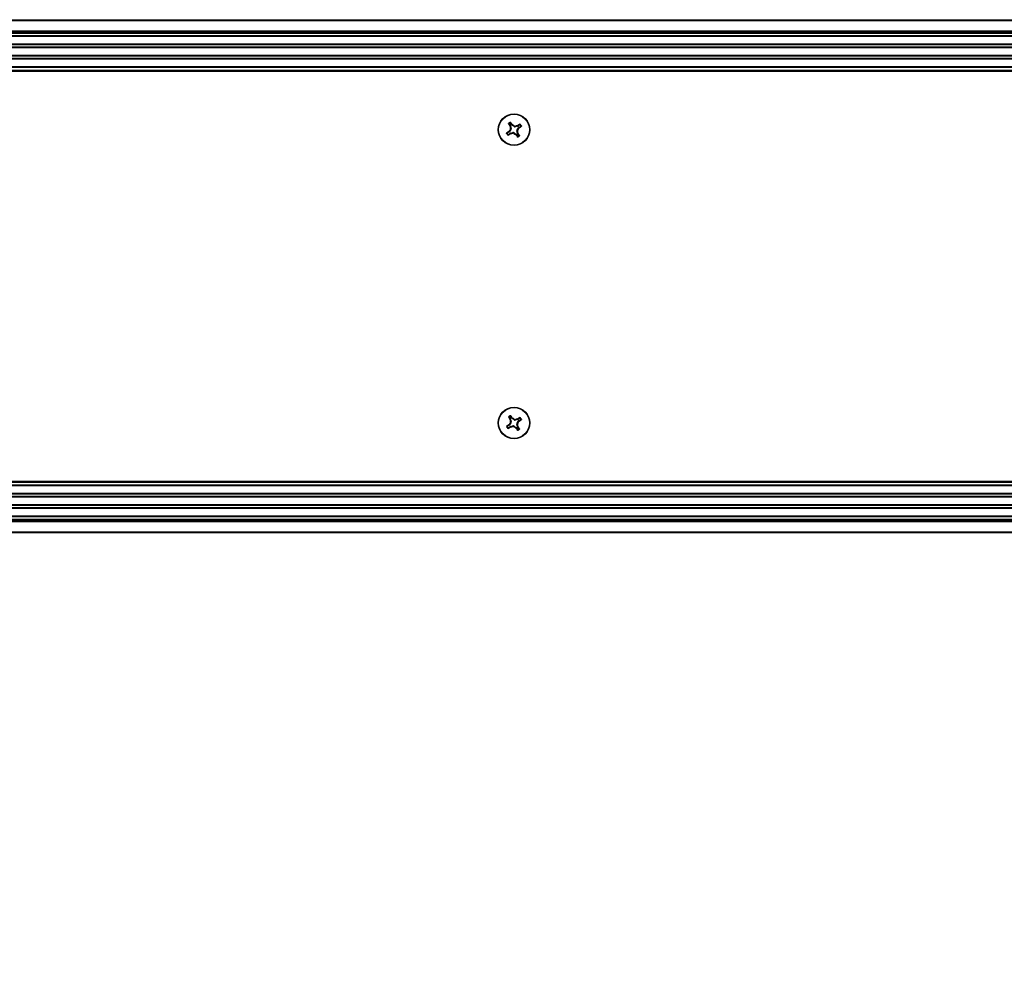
# Model space of a CAD drawing. Header units: inches. Extents: x 0.3 to 33.8, y 0.2 to 21.7.
# Tile 65 of 72: x 27.8 to 28.8, y 9.2 to 10.2. Entities that reach past the tile are written whole.
import ezdxf

# ---------------------------------------------------------------- set-up
doc = ezdxf.new("R2010")
doc.units = ezdxf.units.IN
doc.header["$MEASUREMENT"] = 0
doc.layers.add('BORDERS', color=7, linetype='Continuous')
doc.styles.add('SLDTEXTSTYLE0', font='TXT', dxfattribs={"width": 0.75})

# ---------------------------------------------------------------- blocks, each defined once
blk = doc.blocks.new('SW_NOTE_0_10')
at = {"layer": 'BORDERS', "color": 0, "insert": (0.0228, 0.0688), "char_height": 0.137795, "attachment_point": 1, "style": 'SLDTEXTSTYLE0'}
blk.add_mtext('M6 x 1.0(x4) VESA Mounting', dxfattribs=at)

msp = doc.modelspace()

# ---------------------------------------------------------------- linework, layer by layer
at = {"color": 7, "linetype": 'Continuous', "lineweight": 25}
for p, q in [((20.29507, 10.20923), (29.87507, 10.20923)), ((29.87507, 10.20823), (20.29507, 10.20823)), ((20.29507, 10.19773), (29.87507, 10.19773)), ((29.87507, 10.19673), (20.29507, 10.19673)), ((29.87507, 10.19573), (20.29507, 10.19573)), ((29.83207, 10.19523), (20.33807, 10.19523)), ((29.83207, 10.19261), (20.33807, 10.19261)), ((29.83207, 10.19194), (20.33807, 10.19194)), ((29.83207, 10.18423), (20.33807, 10.18423)), ((29.83207, 10.18355), (20.33807, 10.18355)), ((29.83207, 10.18101), (20.33807, 10.18101)), ((29.83207, 10.18034), (20.33807, 10.18034)), ((29.83207, 10.17263), (20.33807, 10.17263)), ((29.83207, 10.17195), (20.33807, 10.17195)), ((29.83207, 10.16941), (20.33807, 10.16941)), ((29.83207, 10.16874), (20.33807, 10.16874)), ((20.33694, 10.15723), (29.83319, 10.15723)), ((29.83319, 10.15623), (20.33694, 10.15623)), ((29.83207, 10.16103), (20.33807, 10.16103)), ((29.83207, 10.16035), (20.33807, 10.16035)), ((20.33807, 10.15773), (29.83207, 10.15773)), ((28.29521, 10.1017), (28.29392, 10.10363)), ((28.2926, 10.09437), (28.29067, 10.09308)), ((28.29218, 10.0948), (28.29259, 10.09524)), ((28.2926, 10.09437), (28.29218, 10.0948)), ((28.29259, 10.10274), (28.29388, 10.10081)), ((28.29259, 10.09524), (28.29303, 10.0948)), ((28.29434, 10.09677), (28.29303, 10.0948)), ((28.29332, 10.10058), (28.29388, 10.10081)), ((28.29354, 10.10001), (28.29332, 10.10058)), ((28.29411, 10.10025), (28.29354, 10.10001)), ((28.29434, 10.09677), (28.29366, 10.0969)), ((28.2939, 10.09807), (28.29458, 10.09793)), ((28.29405, 10.09328), (28.29637, 10.09374)), ((28.29405, 10.09328), (28.29429, 10.09271)), ((28.29411, 10.10025), (28.29458, 10.09793)), ((28.29521, 10.1017), (28.29563, 10.10212)), ((28.29563, 10.10212), (28.29608, 10.10171)), ((28.29608, 10.10171), (28.29564, 10.10127)), ((28.2976, 10.09996), (28.29564, 10.10127)), ((28.29623, 10.09306), (28.29637, 10.09374)), ((28.29754, 10.09351), (28.2974, 10.09283)), ((28.29754, 10.09351), (28.2995, 10.0922)), ((28.2976, 10.09996), (28.29774, 10.10064)), ((28.2989, 10.1004), (28.29877, 10.09973)), ((28.30108, 10.10019), (28.29877, 10.09973)), ((28.30124, 10.0954), (28.30056, 10.09553)), ((28.30102, 10.09322), (28.30056, 10.09553)), ((28.30079, 10.0967), (28.3021, 10.09866)), ((28.30079, 10.0967), (28.30147, 10.09657)), ((28.30085, 10.10076), (28.30141, 10.10098)), ((28.30108, 10.10019), (28.30085, 10.10076)), ((28.30102, 10.09322), (28.3016, 10.09345)), ((28.30141, 10.10098), (28.30164, 10.10042)), ((28.3016, 10.09345), (28.30181, 10.09289)), ((28.30357, 10.10171), (28.30164, 10.10042)), ((28.30254, 10.09823), (28.3021, 10.09866)), ((28.30253, 10.09909), (28.30446, 10.10038)), ((28.30253, 10.09909), (28.30296, 10.09867)), ((28.30296, 10.09867), (28.30254, 10.09823)), ((28.29156, 10.09175), (28.29349, 10.09305)), ((28.29372, 10.09249), (28.29349, 10.09305)), ((28.29429, 10.09271), (28.29372, 10.09249)), ((28.29906, 10.09176), (28.2995, 10.0922)), ((28.2995, 10.09134), (28.29906, 10.09176)), ((28.29993, 10.09177), (28.2995, 10.09134)), ((28.29993, 10.09177), (28.30122, 10.08984)), ((28.30181, 10.09289), (28.30126, 10.09266)), ((28.30255, 10.09073), (28.30126, 10.09266)), ((28.29259, 9.80274), (28.29388, 9.80081)), ((28.29521, 9.8017), (28.29392, 9.80363)), ((28.29521, 9.8017), (28.29563, 9.80212)), ((28.29563, 9.80212), (28.29608, 9.80171)), ((28.29608, 9.80171), (28.29564, 9.80127)), ((28.2976, 9.79996), (28.29564, 9.80127)), ((28.30357, 9.80171), (28.30164, 9.80042)), ((28.2926, 9.79437), (28.29067, 9.79308)), ((28.29156, 9.79175), (28.29349, 9.79305)), ((28.29218, 9.7948), (28.29259, 9.79524)), ((28.2926, 9.79437), (28.29218, 9.7948)), ((28.29259, 9.79524), (28.29303, 9.7948)), ((28.29434, 9.79677), (28.29303, 9.7948)), ((28.29332, 9.80058), (28.29388, 9.80081)), ((28.29354, 9.80001), (28.29332, 9.80058)), ((28.29372, 9.79249), (28.29349, 9.79305)), ((28.29411, 9.80025), (28.29354, 9.80001)), ((28.29434, 9.79677), (28.29366, 9.7969)), ((28.29429, 9.79271), (28.29372, 9.79249)), ((28.2939, 9.79807), (28.29458, 9.79793)), ((28.29405, 9.79328), (28.29637, 9.79374)), ((28.29405, 9.79328), (28.29429, 9.79271)), ((28.29411, 9.80025), (28.29458, 9.79793)), ((28.29623, 9.79306), (28.29637, 9.79374)), ((28.29754, 9.79351), (28.2974, 9.79283)), ((28.29754, 9.79351), (28.2995, 9.7922)), ((28.2976, 9.79996), (28.29774, 9.80064)), ((28.2989, 9.8004), (28.29877, 9.79973)), ((28.30108, 9.80019), (28.29877, 9.79973)), ((28.29906, 9.79176), (28.2995, 9.7922)), ((28.2995, 9.79134), (28.29906, 9.79176)), ((28.29993, 9.79177), (28.2995, 9.79134)), ((28.29993, 9.79177), (28.30122, 9.78984)), ((28.30124, 9.7954), (28.30056, 9.79553)), ((28.30102, 9.79322), (28.30056, 9.79553)), ((28.30079, 9.7967), (28.3021, 9.79866)), ((28.30079, 9.7967), (28.30147, 9.79657)), ((28.30085, 9.80076), (28.30141, 9.80098)), ((28.30108, 9.80019), (28.30085, 9.80076)), ((28.30102, 9.79322), (28.3016, 9.79345)), ((28.30181, 9.79289), (28.30126, 9.79266)), ((28.30255, 9.79073), (28.30126, 9.79266)), ((28.30141, 9.80098), (28.30164, 9.80042)), ((28.3016, 9.79345), (28.30181, 9.79289)), ((28.30254, 9.79823), (28.3021, 9.79866)), ((28.30253, 9.79909), (28.30446, 9.80038)), ((28.30253, 9.79909), (28.30296, 9.79867)), ((28.30296, 9.79867), (28.30254, 9.79823)), ((20.33694, 9.73723), (29.83319, 9.73723)), ((29.83319, 9.73623), (20.33694, 9.73623)), ((29.83207, 9.73573), (20.33807, 9.73573)), ((29.83207, 9.73311), (20.33807, 9.73311)), ((29.83207, 9.73244), (20.33807, 9.73244)), ((29.83207, 9.72473), (20.33807, 9.72473)), ((29.83207, 9.72405), (20.33807, 9.72405)), ((29.83207, 9.72151), (20.33807, 9.72151)), ((29.83207, 9.72084), (20.33807, 9.72084)), ((29.83207, 9.71313), (20.33807, 9.71313)), ((29.83207, 9.71245), (20.33807, 9.71245)), ((29.83207, 9.70991), (20.33807, 9.70991)), ((29.83207, 9.70924), (20.33807, 9.70924)), ((29.83207, 9.70153), (20.33807, 9.70153)), ((29.83207, 9.70085), (20.33807, 9.70085)), ((20.29507, 9.69773), (29.87507, 9.69773)), ((20.29507, 9.69673), (29.87507, 9.69673)), ((29.87507, 9.69573), (20.29507, 9.69573)), ((20.33807, 9.69823), (29.83207, 9.69823)), ((20.29507, 9.68523), (29.87507, 9.68523)), ((29.87507, 9.68423), (20.29507, 9.68423))]:
    msp.add_line(p, q, dxfattribs=at)
for centre, radius in [((28.29757, 10.09673), 0.0161), ((28.29757, 10.09673), 0.01575), ((28.29757, 9.79673), 0.0161), ((28.29757, 9.79673), 0.01575)]:
    msp.add_circle(centre, radius, dxfattribs=at)
for centre, radius, start, end in [((28.29757, 10.09673), 0.0085, 116.50552, 131.05647), ((28.29757, 10.09673), 0.00801, 119.61944, 127.94256), ((28.16606, 10.00972), 0.15915, 35.49437, 36.4482), ((28.38458, 9.96523), 0.15915, 125.49437, 126.4482), ((28.42819, 10.18507), 0.15915, 211.11379, 212.06763), ((28.44878, 9.99573), 0.18519, 146.88797, 147.49901), ((28.47588, 10.13237), 0.18519, 190.06299, 190.67403), ((28.19657, 9.94552), 0.18519, 56.88797, 57.49901), ((28.3332, 9.91842), 0.18519, 100.06299, 100.67403), ((28.11925, 10.0611), 0.18519, 10.06299, 10.67403), ((28.38591, 9.96611), 0.15915, 121.11379, 122.06763), ((28.14635, 10.19773), 0.18519, 326.88797, 327.49901), ((28.21056, 10.22824), 0.15915, 305.49437, 306.4482), ((28.29757, 10.09673), 0.00801, 29.61944, 37.94256), ((28.29757, 10.09673), 0.0085, 26.50552, 41.05647), ((28.29757, 10.09673), 0.0085, 206.50552, 221.05647), ((28.29757, 10.09673), 0.00801, 209.61944, 217.94256), ((28.20923, 10.22735), 0.15915, 301.11379, 302.06763), ((28.26193, 10.27505), 0.18519, 280.06299, 280.67403), ((28.39857, 10.24795), 0.18519, 236.88797, 237.49901), ((28.42908, 10.18375), 0.15915, 215.49437, 216.4482), ((28.29757, 10.09673), 0.0085, 296.50552, 311.05647), ((28.29757, 10.09673), 0.00801, 299.61944, 307.94256), ((28.16695, 10.00839), 0.15915, 31.11379, 32.06763), ((28.42819, 9.88507), 0.15915, 211.11379, 212.06763), ((28.29757, 9.79673), 0.0085, 116.50552, 131.05647), ((28.29757, 9.79673), 0.00801, 119.61944, 127.94256), ((28.16606, 9.70972), 0.15915, 35.49437, 36.4482), ((28.19657, 9.64552), 0.18519, 56.88797, 57.49901), ((28.38591, 9.66611), 0.15915, 121.11379, 122.06763), ((28.29757, 9.79673), 0.00801, 29.61944, 37.94256), ((28.29757, 9.79673), 0.0085, 26.50552, 41.05647), ((28.29757, 9.79673), 0.0085, 206.50552, 221.05647), ((28.38458, 9.66523), 0.15915, 125.49437, 126.4482), ((28.29757, 9.79673), 0.00801, 209.61944, 217.94256), ((28.20923, 9.92735), 0.15915, 301.11379, 302.06763), ((28.44878, 9.69573), 0.18519, 146.88797, 147.49901), ((28.47588, 9.83237), 0.18519, 190.06299, 190.67403), ((28.26193, 9.97505), 0.18519, 280.06299, 280.67403), ((28.39857, 9.94795), 0.18519, 236.88797, 237.49901), ((28.3332, 9.61842), 0.18519, 100.06299, 100.67403), ((28.42908, 9.88375), 0.15915, 215.49437, 216.4482), ((28.11925, 9.7611), 0.18519, 10.06299, 10.67403), ((28.14635, 9.89773), 0.18519, 326.88797, 327.49901), ((28.16695, 9.70839), 0.15915, 31.11379, 32.06763), ((28.21056, 9.92824), 0.15915, 305.49437, 306.4482), ((28.29757, 9.79673), 0.0085, 296.50552, 311.05647), ((28.29757, 9.79673), 0.00801, 299.61944, 307.94256)]:
    msp.add_arc(centre, radius, start, end, dxfattribs=at)
for centre, major_axis, ratio, start_param, end_param in [((28.29173, 10.09568), (-0.00111, 0.00111), 0.994307, 2.9463327, 3.3368526), ((28.29436, 10.09174), (0.0006, -0.00145), 0.994307, 2.9463327, 3.3368526), ((28.29257, 10.09994), (-0.00145, -0.0006), 0.994307, 2.9463327, 3.3368526), ((28.29303, 10.09763), (-0.00154, 0.00031), 0.993591, 2.7511616, 3.5320237), ((28.29651, 10.10258), (0.00111, 0.00111), 0.994307, 2.9463327, 3.3368526), ((28.29667, 10.0922), (-0.00031, -0.00154), 0.993591, 2.7511616, 3.5320237), ((28.29847, 10.10127), (0.00031, 0.00154), 0.993591, 2.7511616, 3.5320237), ((28.30211, 10.09583), (0.00154, -0.00031), 0.993591, 2.7511616, 3.5320237), ((28.30257, 10.09353), (0.00145, 0.0006), 0.994307, 2.9463327, 3.3368526), ((28.30077, 10.10173), (-0.0006, 0.00145), 0.994307, 2.9463327, 3.3368526), ((28.30341, 10.09779), (0.00111, -0.00111), 0.994307, 2.9463327, 3.3368526), ((28.29862, 10.09089), (-0.00111, -0.00111), 0.994307, 2.9463327, 3.3368526), ((28.29651, 9.80258), (0.00111, 0.00111), 0.994307, 2.9463327, 3.3368526), ((28.29173, 9.79568), (-0.00111, 0.00111), 0.994307, 2.9463327, 3.3368526), ((28.29436, 9.79174), (0.0006, -0.00145), 0.994307, 2.9463327, 3.3368526), ((28.29257, 9.79994), (-0.00145, -0.0006), 0.994307, 2.9463327, 3.3368526), ((28.29303, 9.79763), (-0.00154, 0.00031), 0.993591, 2.7511616, 3.5320237), ((28.29667, 9.7922), (-0.00031, -0.00154), 0.993591, 2.7511616, 3.5320237), ((28.29847, 9.80127), (0.00031, 0.00154), 0.993591, 2.7511616, 3.5320237), ((28.29862, 9.79089), (-0.00111, -0.00111), 0.994307, 2.9463327, 3.3368526), ((28.30211, 9.79583), (0.00154, -0.00031), 0.993591, 2.7511616, 3.5320237), ((28.30257, 9.79353), (0.00145, 0.0006), 0.994307, 2.9463327, 3.3368526), ((28.30077, 9.80173), (-0.0006, 0.00145), 0.994307, 2.9463327, 3.3368526), ((28.30341, 9.79779), (0.00111, -0.00111), 0.994307, 2.9463327, 3.3368526)]:
    msp.add_ellipse(centre, major_axis=major_axis, ratio=ratio, start_param=start_param, end_param=end_param, dxfattribs=at)
for points, knots in [([(28.29361, 10.1037), (28.29363, 10.10381), (28.29369, 10.10402), (28.29375, 10.10423), (28.29378, 10.10434)], [0, 0, 0, 0, 0.5041524, 1, 1, 1, 1]), ([(28.29392, 10.10363), (28.2939, 10.10365), (28.29387, 10.10369), (28.29379, 10.10372), (28.29372, 10.10373), (28.29365, 10.10372), (28.29362, 10.10371), (28.29361, 10.1037)], [0, 0, 0, 0, 0.2255496, 0.4511532, 0.6755812, 0.89964, 1, 1, 1, 1]), ([(28.29378, 10.10434), (28.2938, 10.10435), (28.29385, 10.10436), (28.29393, 10.10436), (28.294, 10.10434), (28.29405, 10.1043), (28.29407, 10.10427), (28.29408, 10.10427)], [0, 0, 0, 0, 0.2243701, 0.4484144, 0.6809027, 0.9255748, 1, 1, 1, 1]), ([(28.29408, 10.10427), (28.29405, 10.10416), (28.29399, 10.10395), (28.29394, 10.10373), (28.29392, 10.10363)], [0, 0, 0, 0, 0.5053527, 1, 1, 1, 1]), ([(28.28997, 10.09294), (28.28996, 10.09297), (28.28994, 10.09301), (28.28994, 10.09309), (28.28996, 10.09317), (28.29, 10.09322), (28.29003, 10.09324), (28.29003, 10.09324)], [0, 0, 0, 0, 0.2243701, 0.4484144, 0.6809027, 0.9255748, 1, 1, 1, 1]), ([(28.29003, 10.09324), (28.29014, 10.09321), (28.29035, 10.09316), (28.29057, 10.09311), (28.29067, 10.09308)], [0, 0, 0, 0, 0.5053527, 1, 1, 1, 1]), ([(28.29193, 10.10284), (28.29192, 10.10286), (28.2919, 10.10291), (28.2919, 10.10299), (28.29193, 10.10308), (28.29197, 10.10312), (28.29199, 10.10314)], [0, 0, 0, 0, 0.2526917, 0.5055172, 0.7534417, 1, 1, 1, 1]), ([(28.29259, 10.10274), (28.29248, 10.10276), (28.29226, 10.10279), (28.29204, 10.10282), (28.29193, 10.10284)], [0, 0, 0, 0, 0.49464731, 1, 1, 1, 1]), ([(28.29199, 10.10314), (28.29209, 10.10313), (28.29231, 10.1031), (28.29253, 10.10307), (28.29264, 10.10305)], [0, 0, 0, 0, 0.4958476, 1, 1, 1, 1]), ([(28.29264, 10.10305), (28.29262, 10.10303), (28.29258, 10.103), (28.29255, 10.10292), (28.29255, 10.10284), (28.29256, 10.10278), (28.29258, 10.10275), (28.29259, 10.10274)], [0, 0, 0, 0, 0.2255497, 0.4511533, 0.6755815, 0.8996403, 1, 1, 1, 1]), ([(28.29366, 10.0969), (28.29375, 10.09705), (28.29391, 10.09736), (28.29394, 10.09778), (28.2939, 10.09801), (28.2939, 10.09807)], [0, 0, 0, 0, 0.4271588, 0.8543492, 1, 1, 1, 1]), ([(28.2974, 10.09283), (28.29725, 10.09291), (28.29694, 10.09307), (28.29652, 10.0931), (28.29629, 10.09307), (28.29623, 10.09306)], [0, 0, 0, 0, 0.42715877, 0.85434923, 1, 1, 1, 1]), ([(28.29774, 10.10064), (28.29789, 10.10056), (28.2982, 10.10039), (28.29862, 10.10036), (28.29885, 10.1004), (28.2989, 10.1004)], [0, 0, 0, 0, 0.42715877, 0.85434923, 1, 1, 1, 1]), ([(28.30147, 10.09657), (28.30139, 10.09641), (28.30123, 10.0961), (28.3012, 10.09568), (28.30123, 10.09546), (28.30124, 10.0954)], [0, 0, 0, 0, 0.4271588, 0.8543492, 1, 1, 1, 1]), ([(28.30357, 10.10171), (28.30359, 10.10182), (28.30363, 10.10204), (28.30366, 10.10226), (28.30367, 10.10237)], [0, 0, 0, 0, 0.4946473, 1, 1, 1, 1]), ([(28.30389, 10.10166), (28.30387, 10.10168), (28.30383, 10.10172), (28.30376, 10.10175), (28.30368, 10.10175), (28.30362, 10.10174), (28.30358, 10.10172), (28.30357, 10.10171)], [0, 0, 0, 0, 0.2255497, 0.4511533, 0.6755815, 0.8996403, 1, 1, 1, 1]), ([(28.30367, 10.10237), (28.30369, 10.10238), (28.30374, 10.1024), (28.30383, 10.1024), (28.30391, 10.10237), (28.30395, 10.10233), (28.30397, 10.10231)], [0, 0, 0, 0, 0.2526917, 0.5055172, 0.7534417, 1, 1, 1, 1]), ([(28.30397, 10.10231), (28.30396, 10.10221), (28.30393, 10.10199), (28.3039, 10.10177), (28.30389, 10.10166)], [0, 0, 0, 0, 0.4958476, 1, 1, 1, 1]), ([(28.30446, 10.10038), (28.30448, 10.1004), (28.30452, 10.10043), (28.30456, 10.10051), (28.30457, 10.10059), (28.30456, 10.10065), (28.30454, 10.10068), (28.30453, 10.10069)], [0, 0, 0, 0, 0.2255496, 0.4511532, 0.6755812, 0.89964, 1, 1, 1, 1]), ([(28.3051, 10.10022), (28.305, 10.10025), (28.30479, 10.10031), (28.30457, 10.10036), (28.30446, 10.10038)], [0, 0, 0, 0, 0.5053527, 1, 1, 1, 1]), ([(28.30453, 10.10069), (28.30464, 10.10067), (28.30486, 10.10061), (28.30507, 10.10055), (28.30517, 10.10052)], [0, 0, 0, 0, 0.5041524, 1, 1, 1, 1]), ([(28.30517, 10.10052), (28.30518, 10.1005), (28.3052, 10.10045), (28.3052, 10.10037), (28.30517, 10.1003), (28.30514, 10.10025), (28.30511, 10.10023), (28.3051, 10.10022)], [0, 0, 0, 0, 0.22437011, 0.44841436, 0.68090265, 0.92557481, 1, 1, 1, 1]), ([(28.2906, 10.09277), (28.29049, 10.0928), (28.29028, 10.09285), (28.29007, 10.09291), (28.28997, 10.09294)], [0, 0, 0, 0, 0.5041524, 1, 1, 1, 1]), ([(28.29067, 10.09308), (28.29065, 10.09306), (28.29061, 10.09303), (28.29058, 10.09296), (28.29057, 10.09288), (28.29058, 10.09282), (28.2906, 10.09278), (28.2906, 10.09277)], [0, 0, 0, 0, 0.2255496, 0.4511532, 0.6755812, 0.89964, 1, 1, 1, 1]), ([(28.29116, 10.09115), (28.29117, 10.09126), (28.2912, 10.09148), (28.29123, 10.09169), (28.29125, 10.09181)], [0, 0, 0, 0, 0.4958449, 1, 1, 1, 1]), ([(28.29147, 10.0911), (28.29144, 10.09109), (28.29139, 10.09107), (28.29131, 10.09107), (28.29122, 10.09109), (28.29118, 10.09113), (28.29116, 10.09115)], [0, 0, 0, 0, 0.2526917, 0.5055172, 0.7534417, 1, 1, 1, 1]), ([(28.29125, 10.09181), (28.29127, 10.09179), (28.2913, 10.09175), (28.29138, 10.09172), (28.29146, 10.09171), (28.29152, 10.09173), (28.29155, 10.09175), (28.29156, 10.09175)], [0, 0, 0, 0, 0.2255497, 0.4511533, 0.6755815, 0.8996403, 1, 1, 1, 1]), ([(28.29156, 10.09175), (28.29154, 10.09165), (28.29151, 10.09143), (28.29148, 10.09121), (28.29147, 10.0911)], [0, 0, 0, 0, 0.4946499, 1, 1, 1, 1]), ([(28.30106, 10.0892), (28.30109, 10.0893), (28.30114, 10.08952), (28.30119, 10.08973), (28.30122, 10.08984)], [0, 0, 0, 0, 0.5053527, 1, 1, 1, 1]), ([(28.30136, 10.08913), (28.30134, 10.08912), (28.30129, 10.0891), (28.30121, 10.0891), (28.30113, 10.08913), (28.30108, 10.08916), (28.30106, 10.08919), (28.30106, 10.0892)], [0, 0, 0, 0, 0.2243701, 0.4484144, 0.6809027, 0.9255748, 1, 1, 1, 1]), ([(28.30122, 10.08984), (28.30124, 10.08982), (28.30127, 10.08978), (28.30134, 10.08974), (28.30142, 10.08973), (28.30148, 10.08974), (28.30152, 10.08976), (28.30153, 10.08977)], [0, 0, 0, 0, 0.2255496, 0.4511532, 0.6755812, 0.89964, 1, 1, 1, 1]), ([(28.30153, 10.08977), (28.3015, 10.08966), (28.30145, 10.08944), (28.30139, 10.08923), (28.30136, 10.08913)], [0, 0, 0, 0, 0.5041524, 1, 1, 1, 1]), ([(28.3025, 10.09041), (28.30251, 10.09043), (28.30255, 10.09047), (28.30258, 10.09054), (28.30259, 10.09062), (28.30257, 10.09068), (28.30255, 10.09072), (28.30255, 10.09073)], [0, 0, 0, 0, 0.22554966, 0.4511533, 0.67558153, 0.89964028, 1, 1, 1, 1]), ([(28.30315, 10.09033), (28.30304, 10.09034), (28.30283, 10.09037), (28.30261, 10.0904), (28.3025, 10.09041)], [0, 0, 0, 0, 0.4958449, 1, 1, 1, 1]), ([(28.30255, 10.09073), (28.30265, 10.09071), (28.30287, 10.09068), (28.30309, 10.09065), (28.3032, 10.09063)], [0, 0, 0, 0, 0.4946499, 1, 1, 1, 1]), ([(28.3032, 10.09063), (28.30321, 10.09061), (28.30324, 10.09056), (28.30323, 10.09047), (28.30321, 10.09039), (28.30317, 10.09035), (28.30315, 10.09033)], [0, 0, 0, 0, 0.2526917, 0.5055172, 0.7534417, 1, 1, 1, 1]), ([(28.29193, 9.80284), (28.29192, 9.80286), (28.2919, 9.80291), (28.2919, 9.80299), (28.29193, 9.80308), (28.29197, 9.80312), (28.29199, 9.80314)], [0, 0, 0, 0, 0.2526917, 0.5055172, 0.7534417, 1, 1, 1, 1]), ([(28.29259, 9.80274), (28.29248, 9.80276), (28.29226, 9.80279), (28.29204, 9.80282), (28.29193, 9.80284)], [0, 0, 0, 0, 0.49464731, 1, 1, 1, 1]), ([(28.29199, 9.80314), (28.29209, 9.80313), (28.29231, 9.8031), (28.29253, 9.80307), (28.29264, 9.80305)], [0, 0, 0, 0, 0.4958476, 1, 1, 1, 1]), ([(28.29264, 9.80305), (28.29262, 9.80303), (28.29258, 9.803), (28.29255, 9.80292), (28.29255, 9.80284), (28.29256, 9.80278), (28.29258, 9.80275), (28.29259, 9.80274)], [0, 0, 0, 0, 0.2255497, 0.4511533, 0.6755815, 0.8996403, 1, 1, 1, 1]), ([(28.29361, 9.8037), (28.29363, 9.80381), (28.29369, 9.80402), (28.29375, 9.80423), (28.29378, 9.80434)], [0, 0, 0, 0, 0.5041524, 1, 1, 1, 1]), ([(28.29392, 9.80363), (28.2939, 9.80365), (28.29387, 9.80369), (28.29379, 9.80372), (28.29372, 9.80373), (28.29365, 9.80372), (28.29362, 9.80371), (28.29361, 9.8037)], [0, 0, 0, 0, 0.2255496, 0.4511532, 0.6755812, 0.89964, 1, 1, 1, 1]), ([(28.29378, 9.80434), (28.2938, 9.80435), (28.29385, 9.80436), (28.29393, 9.80436), (28.294, 9.80434), (28.29405, 9.8043), (28.29407, 9.80427), (28.29408, 9.80427)], [0, 0, 0, 0, 0.2243701, 0.4484144, 0.6809027, 0.9255748, 1, 1, 1, 1]), ([(28.29408, 9.80427), (28.29405, 9.80416), (28.29399, 9.80395), (28.29394, 9.80373), (28.29392, 9.80363)], [0, 0, 0, 0, 0.5053527, 1, 1, 1, 1]), ([(28.30357, 9.80171), (28.30359, 9.80182), (28.30363, 9.80204), (28.30366, 9.80226), (28.30367, 9.80237)], [0, 0, 0, 0, 0.4946473, 1, 1, 1, 1]), ([(28.30389, 9.80166), (28.30387, 9.80168), (28.30383, 9.80172), (28.30376, 9.80175), (28.30368, 9.80175), (28.30362, 9.80174), (28.30358, 9.80172), (28.30357, 9.80171)], [0, 0, 0, 0, 0.2255497, 0.4511533, 0.6755815, 0.8996403, 1, 1, 1, 1]), ([(28.30367, 9.80237), (28.30369, 9.80238), (28.30374, 9.8024), (28.30383, 9.8024), (28.30391, 9.80237), (28.30395, 9.80233), (28.30397, 9.80231)], [0, 0, 0, 0, 0.2526917, 0.5055172, 0.7534417, 1, 1, 1, 1]), ([(28.30397, 9.80231), (28.30396, 9.80221), (28.30393, 9.80199), (28.3039, 9.80177), (28.30389, 9.80166)], [0, 0, 0, 0, 0.4958476, 1, 1, 1, 1]), ([(28.28997, 9.79294), (28.28996, 9.79297), (28.28994, 9.79301), (28.28994, 9.79309), (28.28996, 9.79317), (28.29, 9.79322), (28.29003, 9.79324), (28.29003, 9.79324)], [0, 0, 0, 0, 0.2243701, 0.4484144, 0.6809027, 0.9255748, 1, 1, 1, 1]), ([(28.2906, 9.79277), (28.29049, 9.7928), (28.29028, 9.79285), (28.29007, 9.79291), (28.28997, 9.79294)], [0, 0, 0, 0, 0.5041524, 1, 1, 1, 1]), ([(28.29003, 9.79324), (28.29014, 9.79321), (28.29035, 9.79316), (28.29057, 9.79311), (28.29067, 9.79308)], [0, 0, 0, 0, 0.5053527, 1, 1, 1, 1]), ([(28.29067, 9.79308), (28.29065, 9.79306), (28.29061, 9.79303), (28.29058, 9.79296), (28.29057, 9.79288), (28.29058, 9.79282), (28.2906, 9.79278), (28.2906, 9.79277)], [0, 0, 0, 0, 0.2255496, 0.4511532, 0.6755812, 0.89964, 1, 1, 1, 1]), ([(28.29116, 9.79115), (28.29117, 9.79126), (28.2912, 9.79148), (28.29123, 9.79169), (28.29125, 9.79181)], [0, 0, 0, 0, 0.4958449, 1, 1, 1, 1]), ([(28.29147, 9.7911), (28.29144, 9.79109), (28.29139, 9.79107), (28.29131, 9.79107), (28.29122, 9.79109), (28.29118, 9.79113), (28.29116, 9.79115)], [0, 0, 0, 0, 0.2526917, 0.5055172, 0.7534417, 1, 1, 1, 1]), ([(28.29125, 9.79181), (28.29127, 9.79179), (28.2913, 9.79175), (28.29138, 9.79172), (28.29146, 9.79171), (28.29152, 9.79173), (28.29155, 9.79175), (28.29156, 9.79175)], [0, 0, 0, 0, 0.2255497, 0.4511533, 0.6755815, 0.8996403, 1, 1, 1, 1]), ([(28.29156, 9.79175), (28.29154, 9.79165), (28.29151, 9.79143), (28.29148, 9.79121), (28.29147, 9.7911)], [0, 0, 0, 0, 0.4946499, 1, 1, 1, 1]), ([(28.29366, 9.7969), (28.29375, 9.79705), (28.29391, 9.79736), (28.29394, 9.79778), (28.2939, 9.79801), (28.2939, 9.79807)], [0, 0, 0, 0, 0.4271588, 0.8543492, 1, 1, 1, 1]), ([(28.2974, 9.79283), (28.29725, 9.79291), (28.29694, 9.79307), (28.29652, 9.7931), (28.29629, 9.79307), (28.29623, 9.79306)], [0, 0, 0, 0, 0.42715877, 0.85434923, 1, 1, 1, 1]), ([(28.29774, 9.80064), (28.29789, 9.80056), (28.2982, 9.80039), (28.29862, 9.80036), (28.29885, 9.8004), (28.2989, 9.8004)], [0, 0, 0, 0, 0.42715877, 0.85434923, 1, 1, 1, 1]), ([(28.30147, 9.79657), (28.30139, 9.79641), (28.30123, 9.7961), (28.3012, 9.79568), (28.30123, 9.79546), (28.30124, 9.7954)], [0, 0, 0, 0, 0.4271588, 0.8543492, 1, 1, 1, 1]), ([(28.30446, 9.80038), (28.30448, 9.8004), (28.30452, 9.80043), (28.30456, 9.80051), (28.30457, 9.80059), (28.30456, 9.80065), (28.30454, 9.80068), (28.30453, 9.80069)], [0, 0, 0, 0, 0.2255496, 0.4511532, 0.6755812, 0.89964, 1, 1, 1, 1]), ([(28.3051, 9.80022), (28.305, 9.80025), (28.30479, 9.80031), (28.30457, 9.80036), (28.30446, 9.80038)], [0, 0, 0, 0, 0.5053527, 1, 1, 1, 1]), ([(28.30453, 9.80069), (28.30464, 9.80067), (28.30486, 9.80061), (28.30507, 9.80055), (28.30517, 9.80052)], [0, 0, 0, 0, 0.5041524, 1, 1, 1, 1]), ([(28.30517, 9.80052), (28.30518, 9.8005), (28.3052, 9.80045), (28.3052, 9.80037), (28.30517, 9.8003), (28.30514, 9.80025), (28.30511, 9.80023), (28.3051, 9.80022)], [0, 0, 0, 0, 0.22437011, 0.44841436, 0.68090265, 0.92557481, 1, 1, 1, 1]), ([(28.30106, 9.7892), (28.30109, 9.7893), (28.30114, 9.78952), (28.30119, 9.78973), (28.30122, 9.78984)], [0, 0, 0, 0, 0.5053527, 1, 1, 1, 1]), ([(28.30136, 9.78913), (28.30134, 9.78912), (28.30129, 9.7891), (28.30121, 9.7891), (28.30113, 9.78913), (28.30108, 9.78916), (28.30106, 9.78919), (28.30106, 9.7892)], [0, 0, 0, 0, 0.2243701, 0.4484144, 0.6809027, 0.9255748, 1, 1, 1, 1]), ([(28.30122, 9.78984), (28.30124, 9.78982), (28.30127, 9.78978), (28.30134, 9.78974), (28.30142, 9.78973), (28.30148, 9.78974), (28.30152, 9.78976), (28.30153, 9.78977)], [0, 0, 0, 0, 0.2255496, 0.4511532, 0.6755812, 0.89964, 1, 1, 1, 1]), ([(28.30153, 9.78977), (28.3015, 9.78966), (28.30145, 9.78944), (28.30139, 9.78923), (28.30136, 9.78913)], [0, 0, 0, 0, 0.5041524, 1, 1, 1, 1]), ([(28.3025, 9.79041), (28.30251, 9.79043), (28.30255, 9.79047), (28.30258, 9.79054), (28.30259, 9.79062), (28.30257, 9.79068), (28.30255, 9.79072), (28.30255, 9.79073)], [0, 0, 0, 0, 0.2255497, 0.4511533, 0.6755815, 0.8996403, 1, 1, 1, 1]), ([(28.30315, 9.79033), (28.30304, 9.79034), (28.30283, 9.79037), (28.30261, 9.7904), (28.3025, 9.79041)], [0, 0, 0, 0, 0.4958449, 1, 1, 1, 1]), ([(28.30255, 9.79073), (28.30265, 9.79071), (28.30287, 9.79068), (28.30309, 9.79065), (28.3032, 9.79063)], [0, 0, 0, 0, 0.4946499, 1, 1, 1, 1]), ([(28.3032, 9.79063), (28.30321, 9.79061), (28.30324, 9.79056), (28.30323, 9.79047), (28.30321, 9.79039), (28.30317, 9.79035), (28.30315, 9.79033)], [0, 0, 0, 0, 0.2526917, 0.5055172, 0.7534417, 1, 1, 1, 1])]:
    msp.add_open_spline(points, degree=3, knots=knots, dxfattribs=at)

# ---------------------------------------------------------------- block references
at = {"layer": 'BORDERS'}
msp.add_blockref('SW_NOTE_0_10', (25.71985, 9.34569), dxfattribs=at)

doc.saveas('drawing.dxf')
